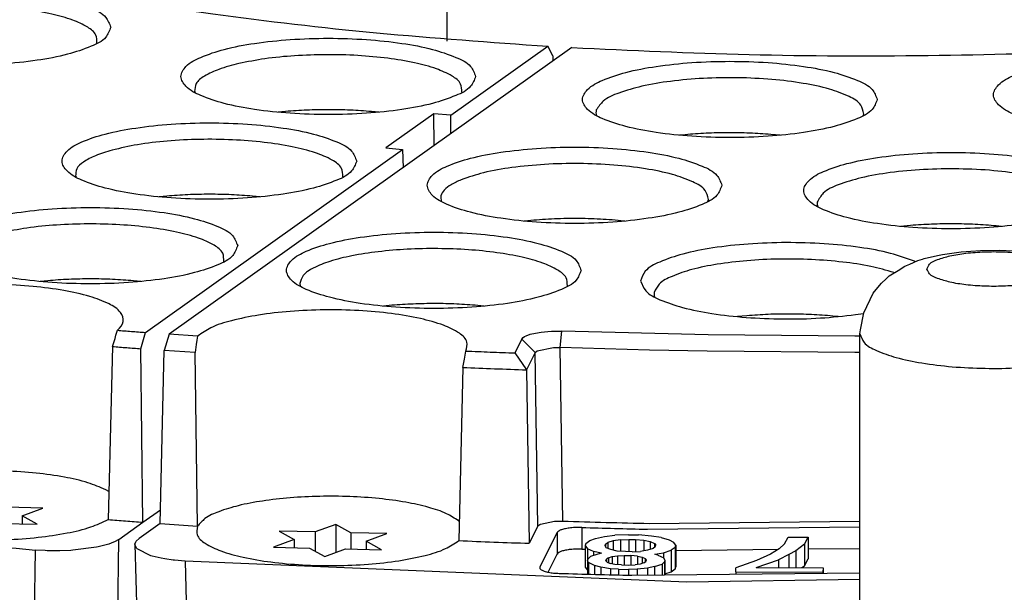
# Model space of a CAD drawing. Header units: inches. Extents: x -399 to 442, y -299 to 295.
# Tile 38 of 134: x -133 to -116, y 174 to 185. Entities that reach past the tile are written whole.
import ezdxf

# ---------------------------------------------------------------- set-up
doc = ezdxf.new("R2010")
doc.units = ezdxf.units.IN
doc.linetypes.add('DOT_CENTER', pattern=[14, 12, -1, 0, -1])
doc.layers.add('1', color=7, linetype='Continuous')

# ---------------------------------------------------------------- blocks, each defined once
blk = doc.blocks.new('0515-2032__8', base_point=(-159.74, 315.467))
at = {"layer": '1', "color": 1, "linetype": 'DOT_CENTER'}
blk.add_line((-156.906, 230.233), (-156.906, 323.774), dxfattribs=at)
blk = doc.blocks.new('N2390-60302__10', base_point=(-176.916, 289.526))
blk.add_blockref('0515-2032__8', (-159.74, 315.467))
blk = doc.blocks.new('0515-2032_12__85', base_point=(-168.503, 219.264))
at = {"color": 7, "linetype": 'Continuous'}
for p, q in [((-167.113, 219.986), (-167.576, 219.815)), ((-167.113, 219.986), (-167.113, 219.354)), ((-166.771, 219.796), (-167.113, 219.986)), ((-167.576, 219.815), (-168.381, 219.833)), ((-168.381, 219.833), (-168.04, 219.643)), ((-167.576, 219.815), (-167.576, 219.386)), ((-166.771, 219.796), (-166.771, 219.433)), ((-165.966, 219.778), (-166.771, 219.796)), ((-166.429, 219.607), (-165.966, 219.778)), ((-168.04, 219.643), (-168.503, 219.472)), ((-168.503, 219.472), (-167.698, 219.454)), ((-168.04, 219.643), (-168.04, 219.461)), ((-167.698, 219.454), (-167.357, 219.264)), ((-167.357, 219.264), (-166.893, 219.435)), ((-166.893, 219.435), (-166.088, 219.417)), ((-166.088, 219.417), (-166.429, 219.607)), ((-166.429, 219.607), (-166.429, 219.425))]:
    blk.add_line(p, q, dxfattribs=at)
blk = doc.blocks.new('0515-2032_8__89', base_point=(-160.795, 218.691))
at = {"color": 7, "linetype": 'Continuous'}
for p, q in [((-159.868, 219.242), (-160.673, 219.26)), ((-160.673, 219.26), (-160.332, 219.071)), ((-159.404, 219.413), (-159.868, 219.242)), ((-159.868, 219.242), (-159.868, 218.813)), ((-159.404, 219.413), (-159.404, 218.782)), ((-159.063, 219.224), (-159.404, 219.413)), ((-159.063, 219.224), (-159.063, 218.86)), ((-158.258, 219.205), (-159.063, 219.224)), ((-160.332, 219.071), (-160.795, 218.899)), ((-160.332, 219.071), (-160.332, 218.889)), ((-158.721, 219.034), (-158.258, 219.205)), ((-158.38, 218.844), (-158.721, 219.034)), ((-158.721, 219.034), (-158.721, 218.852)), ((-160.795, 218.899), (-159.99, 218.881)), ((-159.99, 218.881), (-159.648, 218.691)), ((-159.648, 218.691), (-159.185, 218.863)), ((-159.185, 218.863), (-158.38, 218.844))]:
    blk.add_line(p, q, dxfattribs=at)
blk = doc.blocks.new('E6992-26102_2__99', base_point=(-147.665, 212.732))
at = {"color": 7, "linetype": 'Continuous'}
for p, q in [((-146.228, 225.365), (-145.926, 225.431)), ((-145.926, 225.431), (-145.816, 225.456)), ((-145.816, 225.456), (-145.397, 225.516)), ((-145.397, 225.516), (-144.966, 225.548)), ((-144.966, 225.548), (-144.528, 225.553)), ((-144.528, 225.553), (-144.093, 225.531)), ((-144.093, 225.531), (-143.669, 225.482)), ((-143.669, 225.482), (-143.257, 225.403)), ((-143.257, 225.403), (-142.96, 225.322)), ((-146.807, 225.098), (-146.657, 225.191)), ((-146.657, 225.191), (-146.547, 225.242)), ((-146.547, 225.242), (-146.368, 225.322)), ((-146.368, 225.322), (-146.261, 225.354)), ((-146.261, 225.354), (-146.228, 225.365)), ((-142.96, 225.322), (-142.838, 225.274)), ((-142.838, 225.274), (-142.355, 225.007)), ((-147.078, 224.913), (-147.011, 224.975)), ((-147.011, 224.975), (-146.807, 225.098)), ((-142.355, 225.007), (-142.31, 224.975)), ((-142.31, 224.975), (-141.96, 224.588)), ((-147.296, 224.675), (-147.182, 224.813)), ((-147.182, 224.813), (-147.078, 224.913)), ((-147.579, 224.149), (-147.369, 224.588)), ((-147.369, 224.588), (-147.296, 224.675)), ((-141.96, 224.588), (-141.788, 224.267)), ((-147.653, 223.77), (-147.579, 224.149)), ((-141.788, 224.267), (-141.742, 224.149)), ((-141.742, 224.149), (-141.682, 223.764)), ((-147.665, 223.681), (-147.653, 223.77)), ((-147.665, 212.732), (-147.665, 223.681)), ((-141.682, 223.764), (-141.665, 223.681)), ((-141.665, 223.681), (-141.665, 212.798))]:
    blk.add_line(p, q, dxfattribs=at)
at = {"color": 1, "linetype": 'Continuous'}
for points, knots in [([(-146.165, 225.13), (-146.148, 225.091), (-146.103, 224.987), (-145.895, 224.906), (-145.627, 224.824), (-145.272, 224.77), (-144.873, 224.74), (-144.456, 224.74), (-144.057, 224.77), (-143.705, 224.824), (-143.428, 224.906), (-143.24, 224.987), (-143.136, 225.13), (-143.24, 225.273), (-143.428, 225.355), (-143.705, 225.436), (-144.057, 225.49), (-144.456, 225.52), (-144.873, 225.52), (-145.272, 225.49), (-145.627, 225.436), (-145.895, 225.355), (-146.103, 225.273), (-146.148, 225.169), (-146.165, 225.13)], [0, 0, 0, 0, 0.125121, 0.328982, 0.620777, 0.98488, 1.395712, 1.822656, 2.233487, 2.597591, 2.889385, 3.093247, 3.218367, 3.343487, 3.54735, 3.839144, 4.203247, 4.614079, 5.041023, 5.451855, 5.815957, 6.107753, 6.311614, 6.436735, 6.436735, 6.436735, 6.436735]), ([(-147.665, 223.681), (-147.639, 223.612), (-147.574, 223.437), (-147.249, 223.28), (-146.821, 223.128), (-146.246, 223.013), (-145.581, 222.933), (-144.857, 222.899), (-144.122, 222.909), (-143.421, 222.967), (-142.793, 223.062), (-142.289, 223.201), (-141.9, 223.344), (-141.75, 223.512), (-141.69, 223.58)], [0, 0, 0, 0, 0.214436, 0.544241, 1.012075, 1.602944, 2.286637, 3.024622, 3.774062, 4.491242, 5.134939, 5.670025, 6.072292, 6.339783, 6.339783, 6.339783, 6.339783])]:
    blk.add_open_spline(points, degree=3, knots=knots, dxfattribs=at)
at = {"color": 7, "linetype": 'Continuous'}
blk.add_open_spline([(-141.69, 223.58), (-141.683, 223.596), (-141.668, 223.629), (-141.666, 223.664), (-141.665, 223.681)], degree=3, knots=[0, 0, 0, 0, 0.0540983, 0.1052815, 0.1052815, 0.1052815, 0.1052815], dxfattribs=at)
blk = doc.blocks.new('N2390-20301_4__113', base_point=(-200.267, 215.459))
at = {"color": 7, "linetype": 'Continuous'}
for p, q in [((-164.756, 230.181), (-164.753, 230.188)), ((-156.829, 228.573), (-154.655, 230.119)), ((-154.544, 229.904), (-154.655, 230.119)), ((-154.544, 229.904), (-154.542, 229.783)), ((-162.565, 229.107), (-162.555, 229.079)), ((-156.584, 229.08), (-156.581, 229.087)), ((-160.526, 228.657), (-160.697, 228.64)), ((-158.441, 228.64), (-158.602, 228.656)), ((-157.205, 228.608), (-158.282, 227.842)), ((-156.829, 228.573), (-157.205, 228.608)), ((-157.197, 227.895), (-157.205, 228.608)), ((-156.824, 228.16), (-156.829, 228.573)), ((-158.282, 227.842), (-157.906, 227.807)), ((-163.667, 223.71), (-157.906, 227.807)), ((-157.906, 227.807), (-157.897, 227.397)), ((-165.23, 227.212), (-165.22, 227.184)), ((-159.249, 227.185), (-159.245, 227.193)), ((-163.19, 226.762), (-163.361, 226.745)), ((-161.106, 226.745), (-161.267, 226.761)), ((-161.913, 225.291), (-161.91, 225.298)), ((-165.855, 224.867), (-166.026, 224.85)), ((-163.77, 224.85), (-163.931, 224.866)), ((-164.346, 223.576), (-164.326, 223.646)), ((-164.326, 223.646), (-164.295, 223.758)), ((-163.767, 223.345), (-163.667, 223.71)), ((-164.404, 223.395), (-164.346, 223.576)), ((-164.404, 223.395), (-164.499, 219.52)), ((-163.724, 219.46), (-163.767, 223.345)), ((-164.484, 220.148), (-164.556, 220.188)), ((-163.724, 219.46), (-163.331, 219.739)), ((-164.264, 219.075), (-163.724, 219.46)), ((-164.379, 219.012), (-164.485, 218.971)), ((-164.359, 219.021), (-164.379, 219.012)), ((-164.264, 219.075), (-164.359, 219.021)), ((-165.909, 218.825), (-166.132, 218.838)), ((-165.869, 218.823), (-165.909, 218.825)), ((-165.68, 218.82), (-165.869, 218.823)), ((-165.585, 218.82), (-165.68, 218.82)), ((-165.338, 218.83), (-165.585, 218.82)), ((-165.295, 218.832), (-165.338, 218.83)), ((-164.759, 218.9), (-165.295, 218.832)), ((-164.724, 218.907), (-164.759, 218.9)), ((-164.545, 218.952), (-164.724, 218.907)), ((-164.485, 218.971), (-164.545, 218.952))]:
    blk.add_line(p, q, dxfattribs=at)
at = {"color": 1, "linetype": 'Continuous'}
for p, q in [((-164.302, 215.714), (-164.264, 219.075)), ((-166.17, 215.477), (-166.132, 218.838))]:
    blk.add_line(p, q, dxfattribs=at)
at = {"color": 7, "linetype": 'Continuous'}
for points, knots in [([(-173.864, 233.623), (-173.072, 233.332), (-171.38, 232.711), (-168.602, 231.991), (-165.491, 231.344), (-162.084, 230.812), (-158.442, 230.386), (-155.935, 230.209), (-154.655, 230.119)], [0, 0, 0, 0, 2.527921, 5.405298, 8.597196, 12.060257, 15.744753, 19.596151, 19.596151, 19.596151, 19.596151]), ([(-164.442, 230.543), (-164.473, 230.622), (-164.553, 230.826), (-164.94, 231.001), (-165.448, 231.173), (-166.126, 231.298), (-166.905, 231.379), (-167.742, 231.407), (-168.579, 231.379), (-169.359, 231.298), (-170.032, 231.173), (-170.554, 231.001), (-170.909, 230.826), (-171.094, 230.543), (-170.909, 230.261), (-170.554, 230.085), (-170.032, 229.914), (-169.359, 229.789), (-168.579, 229.707), (-167.742, 229.68), (-166.905, 229.707), (-166.126, 229.789), (-165.448, 229.914), (-164.94, 230.085), (-164.553, 230.261), (-164.473, 230.464), (-164.442, 230.543)], [0, 0, 0, 0, 0.248013, 0.63675, 1.190211, 1.887011, 2.687469, 3.542067, 4.396665, 5.197123, 5.893923, 6.447384, 6.83612, 7.084134, 7.332147, 7.720883, 8.274345, 8.971144, 9.771602, 10.626201, 11.480799, 12.281257, 12.978057, 13.531518, 13.920254, 14.168267, 14.168267, 14.168267, 14.168267]), ([(-164.753, 230.188), (-164.753, 230.252), (-164.753, 230.404), (-164.995, 230.577), (-165.324, 230.725), (-165.793, 230.852), (-166.358, 230.95), (-167, 231.013), (-167.68, 231.037), (-168.364, 231.02), (-169.015, 230.964), (-169.596, 230.872), (-170.086, 230.75), (-170.438, 230.603), (-170.701, 230.442), (-170.728, 230.285), (-170.739, 230.221)], [0, 0, 0, 0, 0.182154, 0.435537, 0.805928, 1.292265, 1.876179, 2.530502, 3.222906, 3.918489, 4.582141, 5.18089, 5.686427, 6.078417, 6.351491, 6.539185, 6.539185, 6.539185, 6.539185]), ([(-156.27, 229.442), (-156.301, 229.521), (-156.381, 229.725), (-156.769, 229.9), (-157.276, 230.072), (-157.954, 230.197), (-158.733, 230.278), (-159.57, 230.306), (-160.407, 230.278), (-161.187, 230.197), (-161.86, 230.072), (-162.382, 229.9), (-162.737, 229.725), (-162.922, 229.442), (-162.737, 229.16), (-162.382, 228.984), (-161.86, 228.813), (-161.187, 228.688), (-160.407, 228.606), (-159.57, 228.579), (-158.733, 228.606), (-157.954, 228.688), (-157.276, 228.813), (-156.769, 228.984), (-156.381, 229.16), (-156.301, 229.363), (-156.27, 229.442)], [0, 0, 0, 0, 0.248013, 0.63675, 1.190211, 1.887011, 2.687469, 3.542067, 4.396665, 5.197123, 5.893923, 6.447384, 6.83612, 7.084134, 7.332147, 7.720883, 8.274345, 8.971144, 9.771602, 10.626201, 11.480799, 12.281257, 12.978057, 13.531518, 13.920254, 14.168267, 14.168267, 14.168267, 14.168267]), ([(-156.581, 229.087), (-156.581, 229.153), (-156.583, 229.31), (-156.838, 229.484), (-157.181, 229.634), (-157.67, 229.762), (-158.257, 229.858), (-158.919, 229.918), (-159.618, 229.936), (-160.313, 229.911), (-160.968, 229.851), (-161.381, 229.769), (-161.576, 229.73)], [0, 0, 0, 0, 0.186497, 0.449323, 0.835063, 1.341134, 1.946963, 2.622797, 3.333587, 4.041825, 4.710179, 5.304139, 5.304139, 5.304139, 5.304139]), ([(-161.576, 229.73), (-161.727, 229.691), (-161.994, 229.623), (-162.312, 229.477), (-162.547, 229.315), (-162.56, 229.168), (-162.565, 229.107)], [0, 0, 0, 0, 0.464768, 0.822185, 1.070922, 1.248193, 1.248193, 1.248193, 1.248193]), ([(-158.602, 228.656), (-158.76, 228.668), (-159.08, 228.692), (-159.563, 228.7), (-160.047, 228.692), (-160.367, 228.669), (-160.526, 228.657)], [0, 0, 0, 0, 0.475213, 0.962663, 1.450282, 1.925996, 1.925996, 1.925996, 1.925996]), ([(-158.935, 227.547), (-158.966, 227.627), (-159.046, 227.83), (-159.433, 228.006), (-159.941, 228.177), (-160.619, 228.302), (-161.398, 228.383), (-162.235, 228.411), (-163.072, 228.383), (-163.852, 228.302), (-164.525, 228.177), (-165.047, 228.006), (-165.401, 227.83), (-165.587, 227.547), (-165.401, 227.265), (-165.047, 227.089), (-164.525, 226.918), (-163.852, 226.793), (-163.072, 226.711), (-162.235, 226.684), (-161.398, 226.711), (-160.619, 226.793), (-159.941, 226.918), (-159.433, 227.089), (-159.046, 227.265), (-158.966, 227.468), (-158.935, 227.547)], [0, 0, 0, 0, 0.248013, 0.63675, 1.190211, 1.887011, 2.687469, 3.542067, 4.396665, 5.197123, 5.893923, 6.447384, 6.83612, 7.084134, 7.332147, 7.720883, 8.274345, 8.971144, 9.771602, 10.626201, 11.480799, 12.281257, 12.978057, 13.531518, 13.920254, 14.168267, 14.168267, 14.168267, 14.168267]), ([(-159.245, 227.193), (-159.247, 227.26), (-159.251, 227.425), (-159.526, 227.602), (-159.891, 227.755), (-160.412, 227.883), (-161.032, 227.977), (-161.726, 228.03), (-162.45, 228.04), (-163.161, 228.003), (-163.819, 227.93), (-164.226, 227.835), (-164.415, 227.791)], [0, 0, 0, 0, 0.193244, 0.471039, 0.881012, 1.417998, 2.057749, 2.766251, 3.50402, 4.229387, 4.901599, 5.483991, 5.483991, 5.483991, 5.483991]), ([(-164.415, 227.791), (-164.542, 227.753), (-164.765, 227.686), (-165.03, 227.55), (-165.221, 227.397), (-165.227, 227.267), (-165.23, 227.212)], [0, 0, 0, 0, 0.392746, 0.694707, 0.90879, 1.068941, 1.068941, 1.068941, 1.068941]), ([(-161.267, 226.761), (-161.425, 226.773), (-161.745, 226.797), (-162.228, 226.806), (-162.712, 226.797), (-163.032, 226.774), (-163.19, 226.762)], [0, 0, 0, 0, 0.475212, 0.962662, 1.45028, 1.925992, 1.925992, 1.925992, 1.925992]), ([(-161.6, 225.653), (-161.631, 225.732), (-161.71, 225.935), (-162.098, 226.111), (-162.605, 226.282), (-163.284, 226.407), (-164.062, 226.489), (-164.9, 226.516), (-165.736, 226.489), (-166.517, 226.407), (-167.19, 226.282), (-167.712, 226.111), (-168.066, 225.935), (-168.251, 225.653), (-168.066, 225.37), (-167.712, 225.194), (-167.19, 225.023), (-166.517, 224.898), (-165.736, 224.816), (-164.9, 224.789), (-164.062, 224.816), (-163.284, 224.898), (-162.605, 225.023), (-162.098, 225.194), (-161.71, 225.37), (-161.631, 225.573), (-161.6, 225.653)], [0, 0, 0, 0, 0.248013, 0.63675, 1.190211, 1.887011, 2.687469, 3.542067, 4.396665, 5.197123, 5.893923, 6.447384, 6.83612, 7.084134, 7.332147, 7.720883, 8.274345, 8.971144, 9.771602, 10.626201, 11.480799, 12.281257, 12.978057, 13.531518, 13.920254, 14.168267, 14.168267, 14.168267, 14.168267]), ([(-161.91, 225.298), (-161.911, 225.363), (-161.912, 225.52), (-162.167, 225.695), (-162.51, 225.845), (-162.999, 225.972), (-163.586, 226.069), (-164.249, 226.128), (-164.947, 226.147), (-165.643, 226.121), (-166.298, 226.061), (-166.711, 225.979), (-166.905, 225.94)], [0, 0, 0, 0, 0.186498, 0.449327, 0.83507, 1.341146, 1.946979, 2.622817, 3.333609, 4.041848, 4.710201, 5.304159, 5.304159, 5.304159, 5.304159]), ([(-200.061, 225.86), (-198.691, 225.308), (-195.756, 224.126), (-190.904, 222.732), (-185.436, 221.457), (-179.409, 220.374), (-172.917, 219.467), (-168.432, 219.052), (-166.132, 218.838)], [0, 0, 0, 0, 4.428586, 9.486324, 15.122027, 21.269496, 27.851132, 34.78055, 34.78055, 34.78055, 34.78055]), ([(-164.295, 223.758), (-164.234, 223.82), (-164.119, 223.937), (-164.229, 224.212), (-164.522, 224.377), (-164.951, 224.539), (-165.525, 224.663), (-166.203, 224.751), (-166.946, 224.793), (-167.708, 224.787), (-168.44, 224.734), (-169.094, 224.633), (-169.64, 224.509), (-169.938, 224.364), (-170.067, 224.302)], [0, 0, 0, 0, 0.23831, 0.448528, 0.766886, 1.229392, 1.824038, 2.520697, 3.279656, 4.056109, 4.803883, 5.479059, 6.043783, 6.471241, 6.471241, 6.471241, 6.471241]), ([(-163.931, 224.866), (-164.089, 224.878), (-164.409, 224.902), (-164.893, 224.911), (-165.376, 224.903), (-165.697, 224.879), (-165.855, 224.867)], [0, 0, 0, 0, 0.475211, 0.96266, 1.450277, 1.925988, 1.925988, 1.925988, 1.925988]), ([(-164.295, 223.758), (-164.191, 223.75), (-163.981, 223.734), (-163.772, 223.718), (-163.667, 223.71)], [0, 0, 0, 0, 0.3145229, 0.629541, 0.629541, 0.629541, 0.629541]), ([(-164.404, 223.395), (-164.298, 223.386), (-164.086, 223.37), (-163.873, 223.354), (-163.767, 223.345)], [0, 0, 0, 0, 0.3193358, 0.63918, 0.63918, 0.63918, 0.63918]), ([(-199.973, 222.471), (-198.607, 221.922), (-195.68, 220.747), (-190.844, 219.359), (-185.396, 218.088), (-179.392, 217.01), (-172.927, 216.106), (-168.461, 215.69), (-166.17, 215.477)], [0, 0, 0, 0, 4.416364, 9.457334, 15.072131, 21.195171, 27.749615, 34.649942, 34.649942, 34.649942, 34.649942]), ([(-164.556, 220.188), (-164.687, 220.243), (-164.986, 220.369), (-165.512, 220.481), (-166.13, 220.569), (-166.812, 220.614), (-167.517, 220.619), (-168.207, 220.58), (-168.842, 220.504), (-169.384, 220.387), (-169.817, 220.257), (-170.032, 220.111), (-170.122, 220.049)], [0, 0, 0, 0, 0.426825, 0.970132, 1.605487, 2.30057, 3.018632, 3.721313, 4.371326, 4.93523, 5.386663, 5.71184, 5.71184, 5.71184, 5.71184]), ([(-170.122, 220.049), (-170.175, 219.988), (-170.277, 219.871), (-170.152, 219.614), (-169.867, 219.456), (-169.448, 219.301), (-168.894, 219.183), (-168.242, 219.099), (-167.527, 219.058), (-166.795, 219.063), (-166.09, 219.112), (-165.455, 219.207), (-164.923, 219.324), (-164.628, 219.461), (-164.499, 219.52)], [0, 0, 0, 0, 0.221174, 0.427146, 0.740203, 1.189773, 1.763689, 2.433604, 3.162462, 3.908537, 4.628804, 5.282196, 5.833038, 6.255412, 6.255412, 6.255412, 6.255412]), ([(-164.499, 219.52), (-164.37, 219.509), (-164.112, 219.489), (-163.853, 219.469), (-163.724, 219.46)], [0, 0, 0, 0, 0.3886593, 0.7780715, 0.7780715, 0.7780715, 0.7780715])]:
    blk.add_open_spline(points, degree=3, knots=knots, dxfattribs=at)
blk = doc.blocks.new('N2390-20301_3__114', base_point=(-163.9, 214.754))
at = {"color": 7, "linetype": 'Continuous'}
for p, q in [((-154.114, 230.087), (-163.137, 223.671)), ((-153.564, 228.567), (-153.562, 228.564)), ((-147.591, 228.562), (-147.579, 228.6)), ((-151.579, 228.137), (-151.704, 228.124)), ((-149.448, 228.124), (-149.656, 228.144)), ((-151.069, 226.64), (-151.055, 226.689)), ((-148.609, 226.526), (-148.608, 226.524)), ((-155.103, 226.211), (-155.182, 226.202)), ((-152.926, 226.203), (-152.949, 226.205)), ((-146.533, 226.104), (-146.751, 226.083)), ((-144.495, 226.083), (-144.609, 226.095)), ((-146.425, 225.296), (-146.442, 225.304)), ((-146.891, 225.048), (-146.903, 225.052)), ((-160.195, 224.741), (-160.194, 224.739)), ((-154.221, 224.737), (-154.214, 224.757)), ((-152.263, 224.507), (-152.262, 224.505)), ((-158.145, 224.317), (-158.336, 224.298)), ((-156.081, 224.298), (-156.221, 224.313)), ((-150.196, 224.084), (-150.406, 224.064)), ((-148.15, 224.064), (-148.272, 224.077)), ((-147.76, 224.108), (-147.582, 224.134)), ((-163.137, 223.671), (-163.247, 223.307)), ((-162.497, 223.625), (-163.137, 223.671)), ((-162.497, 223.625), (-162.514, 223.536)), ((-155.174, 223.617), (-155.138, 223.635)), ((-155.138, 223.635), (-155.047, 223.668)), ((-155.047, 223.668), (-154.933, 223.696)), ((-154.933, 223.696), (-154.799, 223.718)), ((-154.799, 223.718), (-154.652, 223.732)), ((-154.652, 223.732), (-154.575, 223.737)), ((-154.575, 223.737), (-154.496, 223.739)), ((-154.496, 223.739), (-154.34, 223.738)), ((-151.062, 223.658), (-154.34, 223.738)), ((-147.774, 223.629), (-151.062, 223.658)), ((-147.665, 223.629), (-147.774, 223.629)), ((-162.531, 223.441), (-162.556, 223.257)), ((-162.514, 223.536), (-162.531, 223.441)), ((-155.237, 223.558), (-155.393, 223.251)), ((-155.237, 223.558), (-155.203, 223.598)), ((-155.203, 223.598), (-155.174, 223.617)), ((-163.338, 219.431), (-163.247, 223.307)), ((-162.556, 223.257), (-163.247, 223.307)), ((-162.499, 219.371), (-162.556, 223.257)), ((-156.512, 223.156), (-156.49, 223.294)), ((-155.393, 223.251), (-155.131, 222.873)), ((-154.935, 223.258), (-155.131, 222.873)), ((-154.935, 223.258), (-154.894, 223.295)), ((-154.894, 223.295), (-154.525, 223.369)), ((-154.525, 223.369), (-154.377, 223.37)), ((-152.374, 223.315), (-154.377, 223.37)), ((-151.081, 223.29), (-152.374, 223.315)), ((-147.776, 223.26), (-151.081, 223.29)), ((-147.665, 223.261), (-147.776, 223.26)), ((-156.559, 222.927), (-156.521, 223.11)), ((-156.521, 223.11), (-156.512, 223.156)), ((-156.559, 222.927), (-156.647, 219.048)), ((-155.131, 222.873), (-155.071, 218.989)), ((-163.338, 219.431), (-163.81, 219.096)), ((-163.338, 219.431), (-162.499, 219.371)), ((-156.637, 219.473), (-156.655, 219.491)), ((-154.816, 219.42), (-154.505, 219.483)), ((-154.505, 219.483), (-154.464, 219.485)), ((-154.464, 219.485), (-154.41, 219.487)), ((-154.41, 219.487), (-154.318, 219.486)), ((-152.381, 219.433), (-147.665, 219.486)), ((-154.874, 219.374), (-155.071, 218.989)), ((-154.874, 219.374), (-154.854, 219.398)), ((-154.854, 219.398), (-154.834, 219.411)), ((-154.443, 219.231), (-154.835, 218.461)), ((-154.834, 219.411), (-154.816, 219.42)), ((-152.424, 219.304), (-147.665, 219.358)), ((-163.9, 218.969), (-163.882, 219.023)), ((-163.882, 219.023), (-163.875, 219.033)), ((-163.875, 219.033), (-163.81, 219.096)), ((-153.805, 218.986), (-153.711, 219.052)), ((-153.711, 219.052), (-153.584, 219.098)), ((-153.584, 219.098), (-153.384, 219.143)), ((-153.384, 219.143), (-153.151, 219.168)), ((-153.359, 218.967), (-153.31, 219.005)), ((-153.187, 219.042), (-153.31, 219.005)), ((-153.31, 219.005), (-153.31, 218.876)), ((-153.029, 219.068), (-153.187, 219.042)), ((-153.187, 219.042), (-153.187, 218.836)), ((-152.846, 219.181), (-153.151, 219.168)), ((-153.029, 219.068), (-152.839, 219.074)), ((-153.029, 219.068), (-153.029, 218.811)), ((-152.846, 219.181), (-152.622, 219.177)), ((-152.839, 219.074), (-152.69, 219.071)), ((-152.839, 219.074), (-152.839, 218.802)), ((-152.69, 219.071), (-152.69, 218.803)), ((-152.69, 219.071), (-152.505, 219.058)), ((-152.328, 219.152), (-152.622, 219.177)), ((-152.505, 219.058), (-152.364, 219.026)), ((-152.505, 219.058), (-152.505, 218.818)), ((-152.364, 219.026), (-152.263, 218.985)), ((-152.364, 219.026), (-152.364, 218.849)), ((-152.112, 219.119), (-152.328, 219.152)), ((-152.112, 219.119), (-151.939, 219.067)), ((-151.939, 219.067), (-151.841, 219.016)), ((-151.785, 218.947), (-151.841, 219.016)), ((-149.354, 218.979), (-149.27, 219.125)), ((-149.27, 219.125), (-148.82, 219.123)), ((-148.905, 218.968), (-148.82, 219.123)), ((-148.82, 219.123), (-148.82, 218.64)), ((-163.9, 218.969), (-163.855, 217.279)), ((-163.899, 218.943), (-163.9, 218.969)), ((-163.86, 218.873), (-163.899, 218.943)), ((-163.848, 218.861), (-163.86, 218.873)), ((-163.544, 218.711), (-163.848, 218.861)), ((-153.891, 218.859), (-153.819, 218.858)), ((-153.805, 218.986), (-153.819, 218.937)), ((-153.819, 218.937), (-153.763, 218.868)), ((-153.819, 218.937), (-153.819, 218.454)), ((-153.63, 218.807), (-153.763, 218.868)), ((-153.763, 218.868), (-153.763, 218.606)), ((-153.455, 218.765), (-153.63, 218.807)), ((-153.63, 218.807), (-153.63, 218.715)), ((-153.37, 218.929), (-153.359, 218.967)), ((-153.344, 218.889), (-153.37, 218.929)), ((-153.359, 218.967), (-153.359, 218.912)), ((-153.243, 218.848), (-153.344, 218.889)), ((-153.101, 218.816), (-153.243, 218.848)), ((-152.917, 218.803), (-153.101, 218.816)), ((-152.767, 218.8), (-152.917, 218.803)), ((-152.767, 218.8), (-152.578, 218.806)), ((-152.42, 218.832), (-152.578, 218.806)), ((-152.296, 218.869), (-152.42, 218.832)), ((-152.248, 218.907), (-152.296, 218.869)), ((-152.263, 218.985), (-152.237, 218.946)), ((-152.263, 218.985), (-152.263, 218.895)), ((-152.258, 218.742), (-152.06, 218.777)), ((-152.248, 218.907), (-152.237, 218.946)), ((-152.06, 218.777), (-151.893, 218.832)), ((-152.06, 218.777), (-152.06, 218.662)), ((-151.799, 218.898), (-151.893, 218.832)), ((-151.893, 218.832), (-151.893, 218.349)), ((-151.799, 218.898), (-151.785, 218.947)), ((-151.799, 218.898), (-151.799, 218.415)), ((-151.785, 218.947), (-151.785, 218.464)), ((-151.785, 218.828), (-149.49, 218.854)), ((-149.474, 218.864), (-149.669, 218.748)), ((-149.474, 218.864), (-149.354, 218.979)), ((-149.102, 218.823), (-149.257, 218.736)), ((-148.905, 218.968), (-149.102, 218.823)), ((-149.102, 218.823), (-149.102, 218.445)), ((-148.905, 218.968), (-148.905, 218.485)), ((-148.82, 218.862), (-147.665, 218.875)), ((-163.514, 218.703), (-163.544, 218.711)), ((-163.311, 218.654), (-163.514, 218.703)), ((-163.231, 218.64), (-163.311, 218.654)), ((-163.048, 218.613), (-163.231, 218.64)), ((-163.012, 218.608), (-163.048, 218.613)), ((-162.776, 218.587), (-163.012, 218.608)), ((-151.543, 218.119), (-162.776, 218.587)), ((-154.648, 218.344), (-154.443, 218.748)), ((-153.764, 218.605), (-153.752, 218.644)), ((-153.764, 218.605), (-153.764, 218.299)), ((-153.74, 218.556), (-153.764, 218.605)), ((-153.752, 218.644), (-153.701, 218.692)), ((-153.74, 218.556), (-153.74, 218.298)), ((-153.607, 218.495), (-153.74, 218.556)), ((-153.535, 218.747), (-153.701, 218.692)), ((-153.455, 218.765), (-153.535, 218.747)), ((-153.352, 218.597), (-153.341, 218.636)), ((-153.352, 218.597), (-153.323, 218.568)), ((-153.295, 218.664), (-153.341, 218.636)), ((-153.341, 218.636), (-153.341, 218.586)), ((-153.323, 218.568), (-153.257, 218.537)), ((-153.295, 218.664), (-153.212, 218.692)), ((-153.295, 218.664), (-153.295, 218.555)), ((-153.212, 218.692), (-153.094, 218.709)), ((-153.212, 218.692), (-153.212, 218.528)), ((-153.094, 218.709), (-152.942, 218.716)), ((-153.094, 218.709), (-153.094, 218.511)), ((-152.942, 218.716), (-152.793, 218.713)), ((-152.942, 218.716), (-152.942, 218.502)), ((-152.646, 218.701), (-152.793, 218.713)), ((-152.793, 218.713), (-152.793, 218.503)), ((-152.646, 218.701), (-152.539, 218.679)), ((-152.646, 218.701), (-152.646, 218.515)), ((-152.5, 218.552), (-152.584, 218.524)), ((-152.539, 218.679), (-152.473, 218.649)), ((-152.539, 218.679), (-152.539, 218.539)), ((-152.5, 218.552), (-152.455, 218.58)), ((-152.473, 218.649), (-152.444, 218.619)), ((-152.473, 218.649), (-152.473, 218.569)), ((-152.455, 218.58), (-152.444, 218.619)), ((-152.189, 218.721), (-152.258, 218.742)), ((-152.189, 218.721), (-152.056, 218.66)), ((-152.095, 218.525), (-152.043, 218.572)), ((-152.032, 218.611), (-152.056, 218.66)), ((-152.032, 218.611), (-152.043, 218.572)), ((-152.043, 218.572), (-152.043, 218.281)), ((-152.032, 218.611), (-152.032, 218.281)), ((-149.978, 218.604), (-150.439, 218.441)), ((-149.988, 218.448), (-149.49, 218.621)), ((-149.669, 218.748), (-149.978, 218.604)), ((-149.257, 218.736), (-149.49, 218.621)), ((-149.49, 218.621), (-149.49, 218.446)), ((-149.257, 218.736), (-149.257, 218.445)), ((-148.905, 218.485), (-148.82, 218.64)), ((-153.819, 218.454), (-153.763, 218.385)), ((-153.469, 218.454), (-153.607, 218.495)), ((-153.607, 218.495), (-153.607, 218.295)), ((-153.253, 218.42), (-153.469, 218.454)), ((-153.469, 218.454), (-153.469, 218.291)), ((-153.15, 218.516), (-153.257, 218.537)), ((-153.068, 218.407), (-153.253, 218.42)), ((-153.253, 218.42), (-153.253, 218.285)), ((-153.003, 218.503), (-153.15, 218.516)), ((-153.068, 218.407), (-152.844, 218.403)), ((-153.068, 218.407), (-153.068, 218.281)), ((-153.003, 218.503), (-152.854, 218.5)), ((-152.854, 218.5), (-152.701, 218.507)), ((-152.654, 218.409), (-152.844, 218.403)), ((-152.844, 218.403), (-152.844, 218.275)), ((-152.773, 218.273), (-147.665, 218.331)), ((-152.584, 218.524), (-152.701, 218.507)), ((-152.422, 218.433), (-152.654, 218.409)), ((-152.654, 218.409), (-152.654, 218.274)), ((-152.261, 218.469), (-152.422, 218.433)), ((-152.422, 218.433), (-152.422, 218.277)), ((-152.261, 218.469), (-152.095, 218.525)), ((-152.261, 218.469), (-152.261, 218.279)), ((-152.095, 218.525), (-152.095, 218.281)), ((-152.032, 218.303), (-151.893, 218.349)), ((-151.893, 218.349), (-151.799, 218.415)), ((-151.799, 218.415), (-151.785, 218.464)), ((-150.445, 218.353), (-150.439, 218.441)), ((-150.445, 218.353), (-148.495, 218.345)), ((-150.445, 218.353), (-150.445, 218.299)), ((-149.988, 218.448), (-148.489, 218.442)), ((-148.961, 218.444), (-148.905, 218.485)), ((-148.489, 218.442), (-148.495, 218.345)), ((-148.495, 218.345), (-148.495, 218.321)), ((-148.489, 218.442), (-148.489, 218.321)), ((-147.665, 218.178), (-151.543, 218.119))]:
    blk.add_line(p, q, dxfattribs=at)
at = {"color": 1, "linetype": 'Continuous'}
for p, q in [((-154.377, 223.37), (-154.34, 223.738)), ((-155.237, 223.558), (-154.935, 223.258)), ((-154.874, 219.374), (-154.935, 223.258)), ((-154.318, 219.486), (-154.377, 223.37)), ((-154.443, 219.231), (-154.443, 218.748)), ((-153.891, 219.342), (-153.891, 218.859)), ((-162.776, 218.587), (-162.694, 215.217)), ((-154.835, 218.461), (-154.835, 218.434))]:
    blk.add_line(p, q, dxfattribs=at)
at = {"color": 7, "linetype": 'Continuous'}
for points, knots in [([(-154.114, 230.087), (-152.791, 230.027), (-150.133, 229.905), (-146.142, 229.892), (-142.172, 229.999), (-138.29, 230.242), (-134.557, 230.596), (-132.136, 230.952), (-130.958, 231.125)], [0, 0, 0, 0, 3.970677, 7.9817, 11.971904, 15.880532, 19.648454, 23.219398, 23.219398, 23.219398, 23.219398]), ([(-138.072, 229.03), (-138.103, 229.109), (-138.182, 229.313), (-138.57, 229.488), (-139.077, 229.66), (-139.756, 229.785), (-140.535, 229.866), (-141.372, 229.894), (-142.209, 229.866), (-142.989, 229.785), (-143.662, 229.66), (-144.184, 229.488), (-144.538, 229.313), (-144.724, 229.03), (-144.538, 228.748), (-144.184, 228.572), (-143.662, 228.4), (-142.989, 228.276), (-142.209, 228.194), (-141.372, 228.167), (-140.535, 228.194), (-139.756, 228.276), (-139.077, 228.4), (-138.57, 228.572), (-138.182, 228.748), (-138.103, 228.951), (-138.072, 229.03)], [0, 0, 0, 0, 0.248013, 0.63675, 1.190211, 1.887011, 2.687469, 3.542067, 4.396665, 5.197123, 5.893923, 6.447384, 6.83612, 7.084134, 7.332147, 7.720883, 8.274345, 8.971144, 9.771602, 10.626201, 11.480799, 12.281257, 12.978057, 13.531518, 13.920254, 14.168267, 14.168267, 14.168267, 14.168267]), ([(-147.276, 228.926), (-147.307, 229.005), (-147.386, 229.209), (-147.774, 229.384), (-148.281, 229.556), (-148.96, 229.681), (-149.739, 229.762), (-150.576, 229.79), (-151.413, 229.762), (-152.193, 229.681), (-152.866, 229.556), (-153.388, 229.384), (-153.742, 229.209), (-153.928, 228.926), (-153.742, 228.644), (-153.388, 228.468), (-152.866, 228.296), (-152.193, 228.172), (-151.413, 228.09), (-150.576, 228.063), (-149.739, 228.09), (-148.96, 228.172), (-148.281, 228.296), (-147.774, 228.468), (-147.386, 228.644), (-147.307, 228.847), (-147.276, 228.926)], [0, 0, 0, 0, 0.248013, 0.63675, 1.190211, 1.887011, 2.687469, 3.542067, 4.396665, 5.197123, 5.893923, 6.447384, 6.83612, 7.084134, 7.332147, 7.720883, 8.274345, 8.971144, 9.771602, 10.626201, 11.480799, 12.281257, 12.978057, 13.531518, 13.920254, 14.168267, 14.168267, 14.168267, 14.168267]), ([(-147.579, 228.6), (-147.594, 228.672), (-147.63, 228.853), (-147.955, 229.022), (-148.38, 229.18), (-148.967, 229.301), (-149.652, 229.384), (-150.399, 229.42), (-151.159, 229.407), (-151.878, 229.344), (-152.516, 229.242), (-153.016, 229.094), (-153.398, 228.944), (-153.52, 228.764), (-153.568, 228.693)], [0, 0, 0, 0, 0.210418, 0.532814, 1.00286, 1.606566, 2.311329, 3.074738, 3.849392, 4.586972, 5.242228, 5.777311, 6.1679, 6.41957, 6.41957, 6.41957, 6.41957]), ([(-153.568, 228.693), (-153.572, 228.672), (-153.581, 228.63), (-153.569, 228.588), (-153.564, 228.567)], [0, 0, 0, 0, 0.0638172, 0.1281986, 0.1281986, 0.1281986, 0.1281986]), ([(-149.656, 228.144), (-149.815, 228.155), (-150.135, 228.178), (-150.62, 228.184), (-151.103, 228.174), (-151.422, 228.149), (-151.579, 228.137)], [0, 0, 0, 0, 0.477042, 0.965076, 1.452014, 1.925804, 1.925804, 1.925804, 1.925804]), ([(-150.754, 227.005), (-150.785, 227.084), (-150.864, 227.287), (-151.252, 227.463), (-151.759, 227.634), (-152.438, 227.759), (-153.217, 227.841), (-154.054, 227.868), (-154.89, 227.841), (-155.671, 227.759), (-156.344, 227.634), (-156.866, 227.463), (-157.22, 227.287), (-157.406, 227.005), (-157.22, 226.722), (-156.866, 226.546), (-156.344, 226.375), (-155.671, 226.25), (-154.89, 226.169), (-154.054, 226.141), (-153.217, 226.169), (-152.438, 226.25), (-151.759, 226.375), (-151.252, 226.546), (-150.864, 226.722), (-150.785, 226.925), (-150.754, 227.005)], [0, 0, 0, 0, 0.248013, 0.63675, 1.190211, 1.887011, 2.687469, 3.542067, 4.396665, 5.197123, 5.893923, 6.447384, 6.83612, 7.084134, 7.332147, 7.720883, 8.274345, 8.971144, 9.771602, 10.626201, 11.480799, 12.281257, 12.978057, 13.531518, 13.920254, 14.168267, 14.168267, 14.168267, 14.168267]), ([(-142.321, 226.886), (-142.352, 226.965), (-142.431, 227.168), (-142.819, 227.344), (-143.326, 227.515), (-144.005, 227.64), (-144.784, 227.722), (-145.621, 227.749), (-146.458, 227.722), (-147.238, 227.64), (-147.911, 227.515), (-148.433, 227.344), (-148.787, 227.168), (-148.973, 226.886), (-148.787, 226.603), (-148.433, 226.427), (-147.911, 226.256), (-147.238, 226.131), (-146.458, 226.049), (-145.621, 226.022), (-144.784, 226.049), (-144.005, 226.131), (-143.326, 226.256), (-142.819, 226.427), (-142.431, 226.603), (-142.352, 226.806), (-142.321, 226.886)], [0, 0, 0, 0, 0.248013, 0.63675, 1.190211, 1.887011, 2.687469, 3.542067, 4.396665, 5.197123, 5.893923, 6.447384, 6.83612, 7.084134, 7.332147, 7.720883, 8.274345, 8.971144, 9.771602, 10.626201, 11.480799, 12.281257, 12.978057, 13.531518, 13.920254, 14.168267, 14.168267, 14.168267, 14.168267]), ([(-151.055, 226.689), (-151.074, 226.761), (-151.122, 226.945), (-151.458, 227.111), (-151.897, 227.269), (-152.498, 227.388), (-153.194, 227.468), (-153.95, 227.499), (-154.712, 227.482), (-155.43, 227.412), (-156.059, 227.31), (-156.429, 227.184), (-156.594, 227.128)], [0, 0, 0, 0, 0.215393, 0.549214, 1.032773, 1.649928, 2.366388, 3.138242, 3.916823, 4.652911, 5.300871, 5.823227, 5.823227, 5.823227, 5.823227]), ([(-142.63, 226.535), (-142.636, 226.608), (-142.651, 226.791), (-142.975, 226.971), (-143.396, 227.131), (-143.99, 227.257), (-144.686, 227.343), (-145.45, 227.38), (-146.224, 227.366), (-146.956, 227.3), (-147.602, 227.193), (-148.097, 227.04), (-148.476, 226.885), (-148.579, 226.698), (-148.619, 226.625)], [0, 0, 0, 0, 0.209412, 0.525498, 0.995355, 1.606259, 2.324133, 3.103953, 3.895182, 4.646307, 5.309291, 5.844435, 6.227532, 6.470577, 6.470577, 6.470577, 6.470577]), ([(-156.594, 227.128), (-156.671, 227.093), (-156.808, 227.032), (-156.965, 226.915), (-157.063, 226.779), (-157.048, 226.687), (-157.041, 226.644)], [0, 0, 0, 0, 0.2518873, 0.4456992, 0.5912544, 0.717929, 0.717929, 0.717929, 0.717929]), ([(-148.619, 226.625), (-148.62, 226.609), (-148.623, 226.575), (-148.613, 226.543), (-148.609, 226.526)], [0, 0, 0, 0, 0.0495029, 0.1001244, 0.1001244, 0.1001244, 0.1001244]), ([(-152.949, 226.205), (-153.125, 226.221), (-153.483, 226.252), (-154.024, 226.264), (-154.567, 226.254), (-154.926, 226.225), (-155.103, 226.211)], [0, 0, 0, 0, 0.529309, 1.076683, 1.62499, 2.157059, 2.157059, 2.157059, 2.157059]), ([(-144.609, 226.095), (-144.766, 226.108), (-145.086, 226.133), (-145.569, 226.144), (-146.053, 226.137), (-146.374, 226.115), (-146.533, 226.104)], [0, 0, 0, 0, 0.47346, 0.960276, 1.448398, 1.925735, 1.925735, 1.925735, 1.925735]), ([(-153.907, 225.1), (-153.938, 225.18), (-154.018, 225.383), (-154.405, 225.559), (-154.913, 225.73), (-155.591, 225.855), (-156.37, 225.936), (-157.207, 225.964), (-158.044, 225.936), (-158.824, 225.855), (-159.497, 225.73), (-160.019, 225.559), (-160.374, 225.383), (-160.559, 225.1), (-160.374, 224.818), (-160.019, 224.642), (-159.497, 224.471), (-158.824, 224.346), (-158.044, 224.264), (-157.207, 224.237), (-156.37, 224.264), (-155.591, 224.346), (-154.913, 224.471), (-154.405, 224.642), (-154.018, 224.818), (-153.938, 225.021), (-153.907, 225.1)], [0, 0, 0, 0, 0.248013, 0.63675, 1.190211, 1.887011, 2.687469, 3.542067, 4.396665, 5.197123, 5.893923, 6.447384, 6.83612, 7.084134, 7.332147, 7.720883, 8.274345, 8.971144, 9.771602, 10.626201, 11.480799, 12.281257, 12.978057, 13.531518, 13.920254, 14.168267, 14.168267, 14.168267, 14.168267]), ([(-146.442, 225.304), (-146.619, 225.367), (-147.015, 225.509), (-147.697, 225.625), (-148.478, 225.706), (-149.314, 225.73), (-150.148, 225.7), (-150.921, 225.617), (-151.593, 225.49), (-152.092, 225.318), (-152.474, 225.141), (-152.547, 224.939), (-152.575, 224.86)], [0, 0, 0, 0, 0.560672, 1.262182, 2.064488, 2.918111, 3.769228, 4.564221, 5.254253, 5.800462, 6.18258, 6.427045, 6.427045, 6.427045, 6.427045]), ([(-154.214, 224.757), (-154.218, 224.819), (-154.226, 224.97), (-154.467, 225.138), (-154.795, 225.284), (-155.258, 225.409), (-155.815, 225.506), (-156.446, 225.569), (-157.116, 225.593), (-157.791, 225.579), (-158.436, 225.526), (-159.015, 225.438), (-159.507, 225.321), (-159.869, 225.176), (-160.141, 225.023), (-160.188, 224.867), (-160.207, 224.804)], [0, 0, 0, 0, 0.180678, 0.434453, 0.802274, 1.282468, 1.857344, 2.500948, 3.182428, 3.868447, 4.525376, 5.121477, 5.629215, 6.028225, 6.311162, 6.502942, 6.502942, 6.502942, 6.502942]), ([(-146.903, 225.052), (-147.074, 225.1), (-147.449, 225.207), (-148.067, 225.294), (-148.754, 225.349), (-149.473, 225.359), (-150.18, 225.325), (-150.832, 225.248), (-151.399, 225.138), (-151.829, 224.991), (-152.156, 224.84), (-152.24, 224.671), (-152.274, 224.604)], [0, 0, 0, 0, 0.533051, 1.167185, 1.869251, 2.600774, 3.321114, 3.990448, 4.572798, 5.039533, 5.375148, 5.594779, 5.594779, 5.594779, 5.594779]), ([(-160.207, 224.804), (-160.206, 224.794), (-160.205, 224.772), (-160.198, 224.752), (-160.195, 224.741)], [0, 0, 0, 0, 0.03185405, 0.06456732, 0.06456732, 0.06456732, 0.06456732]), ([(-152.575, 224.86), (-152.544, 224.783), (-152.463, 224.586), (-152.09, 224.413), (-151.6, 224.245), (-150.947, 224.121), (-150.195, 224.036), (-149.382, 224.005), (-148.562, 224.02), (-148.023, 224.079), (-147.76, 224.108)], [0, 0, 0, 0, 0.243225, 0.620532, 1.154348, 1.825661, 2.598508, 3.427686, 4.263403, 5.055351, 5.055351, 5.055351, 5.055351]), ([(-152.274, 224.604), (-152.275, 224.588), (-152.277, 224.555), (-152.268, 224.523), (-152.263, 224.507)], [0, 0, 0, 0, 0.04830481, 0.09773802, 0.09773802, 0.09773802, 0.09773802]), ([(-156.221, 224.313), (-156.379, 224.325), (-156.699, 224.349), (-157.182, 224.359), (-157.666, 224.351), (-157.987, 224.328), (-158.145, 224.317)], [0, 0, 0, 0, 0.474525, 0.961735, 1.449568, 1.925944, 1.925944, 1.925944, 1.925944]), ([(-156.49, 223.294), (-156.47, 223.363), (-156.425, 223.523), (-156.675, 223.737), (-157.026, 223.895), (-157.544, 224.039), (-158.177, 224.144), (-158.898, 224.207), (-159.657, 224.223), (-160.408, 224.19), (-161.105, 224.113), (-161.698, 223.99), (-162.171, 223.853), (-162.402, 223.692), (-162.497, 223.625)], [0, 0, 0, 0, 0.202502, 0.46227, 0.85959, 1.397597, 2.052729, 2.788933, 3.563217, 4.329577, 5.042626, 5.66127, 6.152929, 6.500608, 6.500608, 6.500608, 6.500608]), ([(-148.272, 224.077), (-148.43, 224.089), (-148.749, 224.114), (-149.232, 224.125), (-149.716, 224.118), (-150.037, 224.095), (-150.196, 224.084)], [0, 0, 0, 0, 0.47382, 0.960772, 1.448802, 1.925824, 1.925824, 1.925824, 1.925824]), ([(-156.49, 223.294), (-156.307, 223.286), (-155.942, 223.271), (-155.576, 223.258), (-155.393, 223.251)], [0, 0, 0, 0, 0.548465, 1.097659, 1.097659, 1.097659, 1.097659]), ([(-156.559, 222.927), (-156.321, 222.917), (-155.845, 222.898), (-155.369, 222.881), (-155.131, 222.873)], [0, 0, 0, 0, 0.713896, 1.428999, 1.428999, 1.428999, 1.428999]), ([(-156.655, 219.491), (-156.742, 219.548), (-156.948, 219.683), (-157.354, 219.808), (-157.859, 219.92), (-158.449, 219.997), (-159.093, 220.041), (-159.759, 220.046), (-160.414, 220.015), (-161.023, 219.946), (-161.559, 219.847), (-161.988, 219.716), (-162.318, 219.58), (-162.446, 219.432), (-162.499, 219.371)], [0, 0, 0, 0, 0.31221, 0.736475, 1.2613, 1.865136, 2.520588, 3.196885, 3.861959, 4.484437, 5.035673, 5.492043, 5.838334, 6.076127, 6.076127, 6.076127, 6.076127]), ([(-154.318, 219.486), (-153.995, 219.476), (-153.35, 219.456), (-152.704, 219.441), (-152.381, 219.433)], [0, 0, 0, 0, 0.968135, 1.93792, 1.93792, 1.93792, 1.93792]), ([(-162.499, 219.371), (-162.512, 219.303), (-162.541, 219.146), (-162.291, 218.949), (-161.947, 218.795), (-161.444, 218.659), (-160.833, 218.559), (-160.14, 218.498), (-159.41, 218.482), (-158.688, 218.513), (-158.015, 218.585), (-157.438, 218.702), (-156.975, 218.833), (-156.744, 218.985), (-156.647, 219.048)], [0, 0, 0, 0, 0.193316, 0.450815, 0.840039, 1.361744, 1.993362, 2.701099, 3.444864, 4.181803, 4.869577, 5.469676, 5.951188, 6.296873, 6.296873, 6.296873, 6.296873]), ([(-153.891, 219.342), (-153.934, 219.343), (-154.018, 219.344), (-154.14, 219.335), (-154.25, 219.319), (-154.338, 219.296), (-154.406, 219.272), (-154.433, 219.242), (-154.443, 219.231)], [0, 0, 0, 0, 0.1290609, 0.2536196, 0.3660294, 0.4597032, 0.5300119, 0.5763372, 0.5763372, 0.5763372, 0.5763372]), ([(-153.891, 219.342), (-153.647, 219.335), (-153.158, 219.321), (-152.669, 219.31), (-152.424, 219.304)], [0, 0, 0, 0, 0.733073, 1.467044, 1.467044, 1.467044, 1.467044]), ([(-156.647, 219.048), (-156.384, 219.038), (-155.859, 219.016), (-155.334, 218.998), (-155.071, 218.989)], [0, 0, 0, 0, 0.787989, 1.577449, 1.577449, 1.577449, 1.577449]), ([(-153.891, 218.859), (-153.934, 218.86), (-154.018, 218.861), (-154.14, 218.852), (-154.25, 218.836), (-154.338, 218.813), (-154.406, 218.789), (-154.433, 218.759), (-154.443, 218.748)], [0, 0, 0, 0, 0.1290609, 0.2536196, 0.3660294, 0.4597032, 0.5300119, 0.5763372, 0.5763372, 0.5763372, 0.5763372]), ([(-154.835, 218.461), (-154.836, 218.449), (-154.84, 218.42), (-154.792, 218.387), (-154.727, 218.36), (-154.633, 218.337), (-154.52, 218.321), (-154.439, 218.317), (-154.396, 218.315)], [0, 0, 0, 0, 0.0341395, 0.0819614, 0.1549117, 0.2520701, 0.3683226, 0.4965089, 0.4965089, 0.4965089, 0.4965089]), ([(-154.396, 218.315), (-154.126, 218.308), (-153.585, 218.292), (-153.044, 218.279), (-152.773, 218.273)], [0, 0, 0, 0, 0.811319, 1.623669, 1.623669, 1.623669, 1.623669])]:
    blk.add_open_spline(points, degree=3, knots=knots, dxfattribs=at)
blk = doc.blocks.new('N2390-60301__125', base_point=(-230.231, 166.276))
for name, p in [('N2390-20301_4__113', (-200.267, 215.459)), ('N2390-20301_3__114', (-163.9, 214.754)), ('E6992-26102_2__99', (-147.665, 212.732)), ('0515-2032_12__85', (-168.503, 219.264)), ('0515-2032_8__89', (-160.795, 218.691))]:
    blk.add_blockref(name, p)
blk = doc.blocks.new('N2494-90111__126', base_point=(-386.375, -319.122))
for name, p in [('N2390-60302__10', (-176.916, 289.526)), ('N2390-60301__125', (-230.231, 166.276))]:
    blk.add_blockref(name, p)
blk = doc.blocks.new('gen1', base_point=(-147.5, 38.75))
blk.add_blockref('N2494-90111__126', (-386.375, -319.122))

msp = doc.modelspace()

# ---------------------------------------------------------------- block references
at = {"xscale": 0.8, "yscale": 0.8, "zscale": 0.8}
msp.add_blockref('gen1', (-118, 31), dxfattribs=at)

doc.saveas('drawing.dxf')
